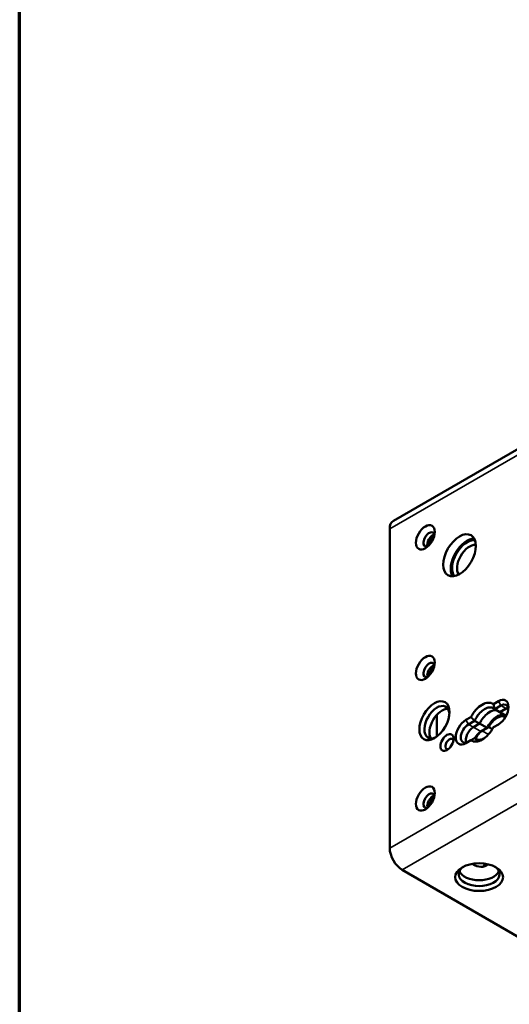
# Paper-space layout 'Sheet_1' of a CAD drawing. Header units: millimetres. Extents: x 1 to 117, y 1 to 117.
# Tile 48 of 73: x 1 to 6, y 80 to 91. Entities that reach past the tile are written whole.
import ezdxf

# ---------------------------------------------------------------- set-up
doc = ezdxf.new("R2010")
doc.units = ezdxf.units.MM
for name, color, linetype, lineweight in [('Border (ISO)', 7, 'Continuous', 70), ('Visible (ISO)', 7, 'Continuous', 50), ('Visible Narrow (ISO)', 7, 'Continuous', 35)]:
    doc.layers.add(name, color=color, linetype=linetype, lineweight=lineweight)

# ---------------------------------------------------------------- blocks, each defined once
blk = doc.blocks.new('Borders Chauvet')
at = {"layer": 'Border (ISO)'}
blk.add_line((0.787, 0.787), (0.787, 117.323), dxfattribs=at)

psp = doc.layouts.new('Sheet_1')

# ---------------------------------------------------------------- linework, layer by layer
at = {"layer": 'Visible (ISO)'}
for p, q in [((4.92816, 85.19682), (9.52154, 87.84881)), ((4.88739, 85.1067), (4.88739, 81.57069)), ((6.09281, 83.19887), (6.03636, 83.16627)), ((6.12065, 83.15065), (6.05105, 83.11047)), ((6.05105, 83.11046), (6.10673, 83.07832)), ((6.10673, 83.07832), (6.17633, 83.1185)), ((6.10673, 83.07832), (6.17633, 83.1185)), ((5.40797, 82.80566), (5.40797, 83.04457)), ((5.78736, 83.02251), (5.7309, 82.98992)), ((6.10673, 83.07832), (6.1782, 83.03706)), ((5.82834, 82.98188), (5.75874, 82.9417)), ((5.81442, 82.90956), (5.88402, 82.94974)), ((5.81442, 82.90956), (5.88402, 82.94974)), ((5.88402, 82.94974), (5.82834, 82.98188)), ((5.96753, 82.90152), (5.88402, 82.94974)), ((5.89794, 82.86134), (5.96753, 82.90152)), ((5.98552, 82.9119), (5.91186, 82.86937)), ((6.02493, 82.88914), (5.98552, 82.9119)), ((6.03635, 82.90911), (6.09281, 82.9417)), ((5.82834, 82.78901), (5.85618, 82.77294)), ((5.7309, 82.73275), (5.78736, 82.76535)), ((5.02658, 81.3296), (6.41852, 80.52596))]:
    psp.add_line(p, q, dxfattribs=at)
for centre, major_axis, start_param, end_param in [((5.02658, 85.02634), (-0.09843, 0.17048), 0, 0.78539822), ((5.32446, 84.98937), (0.04429, 0.07671), 5.79230263, 9.91566064), ((5.36622, 84.96526), (0.04429, 0.07671), 0.49088268, 2.65070998), ((5.38013, 84.95723), (-0.03937, -0.06819), 3.95875045, 5.46602751), ((5.74482, 84.76596), (-0.12795, -0.22162), 3.47403961, 5.95073836), ((5.74482, 84.76596), (0.11811, 0.20457), 0.23289137, 2.90870128), ((5.77266, 84.74989), (0.09843, 0.17048), 0.26379447, 2.87779819), ((5.32446, 83.54282), (0.04429, 0.07671), 5.79230263, 9.91566064), ((5.36622, 83.51871), (0.04429, 0.07671), 0.49088268, 2.65070998), ((5.38013, 83.51068), (-0.03937, -0.06819), 3.95875045, 5.46602751), ((6.09281, 83.07028), (0.07874, 0.13638), 3.92699238, 7.06857889), ((5.41076, 82.96581), (0.09843, 0.17048), 5.59336822, 10.11459505), ((5.46644, 82.93366), (-0.09843, -0.17048), 3.42834921, 5.99642875), ((5.91186, 82.96581), (0.11811, 0.20457), 6.2275166, 7.90965034), ((5.99537, 82.91759), (0.09843, 0.17048), 0.14189705, 1.71269338), ((6.12065, 83.05421), (0.05906, 0.10229), 5.65304806, 7.06858346), ((6.17633, 83.02207), (0.05906, 0.10229), 0.49088268, 0.78539816), ((6.17633, 83.02207), (-0.05906, -0.10229), 3.63247533, 3.92699082), ((5.54717, 83.12493), (0.09843, 0.17048), 2.34865717, 2.35619449), ((5.99537, 82.91759), (0.09843, 0.17048), 0.14189705, 1.71269338), ((6.07889, 82.86937), (0.09843, 0.17048), 0.14189705, 1.71269338), ((6.07889, 82.86937), (0.08858, 0.15343), 6.2587999, 7.90965214), ((5.7309, 82.86134), (-0.07874, -0.13638), 3.92699238, 7.06857889), ((5.75874, 82.84526), (-0.05906, -0.10229), 3.92699082, 7.06858347), ((5.81442, 82.81312), (0.05906, 0.10229), 0.78539816, 2.65070998), ((5.81442, 82.81312), (-0.05906, -0.10229), 3.92699082, 5.79230263), ((5.91185, 82.96581), (-0.11811, -0.20457), 6.2275166, 7.90965034), ((5.54995, 82.72472), (0.0315, 0.05455), 5.77552276, 9.9324405), ((5.89794, 82.7649), (0.05906, 0.10229), 0.78539816, 1.68892198), ((5.91186, 82.77294), (-0.05906, -0.10229), 3.92699082, 4.95033011), ((5.32446, 82.09627), (0.04429, 0.07671), 5.79230263, 9.91566064), ((5.36622, 82.07216), (0.04429, 0.07671), 0.49088268, 2.65070998), ((5.38013, 82.06413), (-0.03937, -0.06819), 3.95875045, 5.46602751), ((5.02658, 81.49033), (0.09843, -0.17048), 3.92699082, 5.49778714), ((5.87845, 81.28138), (-0.22638, 0), 5.58135142, 10.12661184), ((5.81164, 81.62213), (0.14204, -0.24602), 5.44873908, 6.44305269), ((5.75596, 81.58998), (0.14204, -0.24602), 0.19727367, 0.41571125), ((5.87845, 81.34568), (0.22638, 0), 3.39009252, 6.03468544)]:
    psp.add_ellipse(centre, major_axis=major_axis, ratio=0.57735027, start_param=start_param, end_param=end_param, dxfattribs=at)
for centre, major_axis in [((5.2827, 85.01348), (0.07382, 0.12786)), ((5.66131, 84.81418), (0.12795, 0.22162)), ((5.2827, 83.56693), (0.07382, 0.12786)), ((5.38292, 82.98188), (0.11811, 0.20457)), ((5.52211, 82.74079), (0.05118, 0.08865)), ((5.2827, 82.12038), (0.07382, 0.12786)), ((5.87845, 81.24924), (-0.26575, 0))]:
    psp.add_ellipse(centre, major_axis=major_axis, ratio=0.57735027, dxfattribs=at)
for points, knots in [([(6.05105, 83.11046), (6.04702, 83.1143), (6.04268, 83.11758), (6.02577, 83.12735), (6.01011, 83.13068), (5.97582, 83.12729), (5.95718, 83.12056), (5.92222, 83.10038), (5.90358, 83.08558), (5.86928, 83.04938), (5.85363, 83.02797), (5.83671, 82.99867), (5.83238, 82.99039), (5.82834, 82.98188)], [0.307220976, 0.307220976, 0.307220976, 0.307220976, 0.376681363, 0.376681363, 0.565023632, 0.565023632, 0.753365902, 0.753365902, 0.941710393, 0.941710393, 1.130054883, 1.130054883, 1.199521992, 1.199521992, 1.199521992, 1.199521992]), ([(5.82834, 82.78901), (5.83238, 82.78517), (5.83671, 82.78189), (5.85363, 82.77212), (5.86928, 82.76879), (5.89929, 82.77176), (5.91299, 82.77587), (5.92641, 82.78209)], [1.813963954, 1.813963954, 1.813963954, 1.813963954, 1.883427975, 1.883427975, 2.071770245, 2.071770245, 2.213013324, 2.213013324, 2.213013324, 2.213013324])]:
    psp.add_open_spline(points, degree=3, knots=knots, dxfattribs=at)
for points, weights in [([(6.03636, 83.16627), (6.04448, 83.13703), (6.05105, 83.11046)], [0.999997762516, 0.999997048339, 0.999997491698]), ([(5.78736, 83.02251), (5.80863, 83.00086), (5.82834, 82.98188)], [0.999997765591, 0.999997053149, 0.999997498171]), ([(5.78736, 82.76535), (5.80862, 82.77763), (5.82834, 82.78901)], [0.999997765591, 0.999997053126, 0.999997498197])]:
    psp.add_rational_spline(points, weights, degree=2, dxfattribs=at)
at = {"layer": 'Visible Narrow (ISO)'}
for p, q in [((4.88739, 81.57069), (32.7151, 97.63703)), ((32.8543, 97.39594), (5.02658, 81.3296)), ((9.52775, 87.78582), (4.88739, 85.1067)), ((6.12065, 83.15065), (6.09281, 83.19887)), ((6.17633, 83.1185), (6.12065, 83.15065)), ((6.20132, 83.10407), (6.17633, 83.1185)), ((5.40797, 83.04457), (5.40726, 83.04498)), ((5.7309, 82.98992), (5.75874, 82.9417)), ((5.75874, 82.9417), (5.81442, 82.90956)), ((5.81442, 82.90956), (5.89794, 82.86134)), ((5.91186, 82.86937), (5.98058, 82.8297))]:
    psp.add_line(p, q, dxfattribs=at)

# ---------------------------------------------------------------- block references
psp.add_blockref('Borders Chauvet', (0, 0))

doc.saveas('drawing.dxf')
